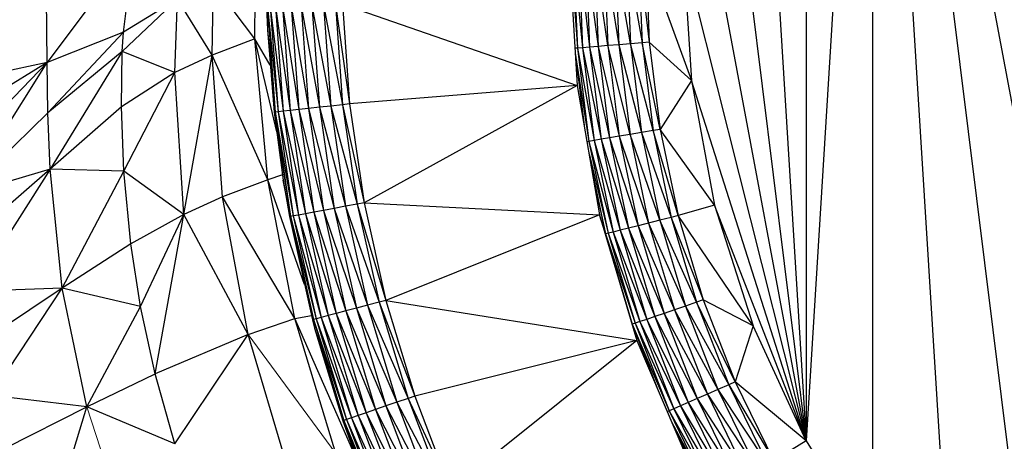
# Paper-space layout '_Right' of a CAD drawing. Header units: millimetres. Extents: x -464 to -1, y 0 to 650.
# Tile 43 of 50: x -42.04 to -29.09, y 529.3 to 534.85. Entities that reach past the tile are written whole.
import ezdxf

# ---------------------------------------------------------------- set-up
doc = ezdxf.new("R2010")
doc.units = ezdxf.units.MM

psp = doc.layouts.new('_Right')

# ---------------------------------------------------------------- linework, layer by layer
at = {"color": 7, "linetype": 'Continuous', "lineweight": 25}
for p, q in [((-30.821, 543.52), (-31.699, 529.31)), ((-28.579, 525.442), (-30.821, 543.52)), ((-29.776, 526.6), (-30.821, 543.52)), ((-27.248, 524.441), (-30.821, 543.52)), ((-30.821, 527.896), (-30.821, 543.52)), ((-31.699, 542.105), (-31.699, 529.31)), ((-32.396, 540.593), (-31.699, 529.31)), ((-32.902, 539.006), (-31.699, 529.31)), ((-33.208, 537.37), (-31.699, 529.31)), ((-38.952, 534.597), (-38.927, 536.465)), ((-40.536, 535.819), (-41.679, 534.284)), ((-40.678, 534.682), (-40.536, 535.819)), ((-34.811, 535.708), (-34.712, 533.984)), ((-34.797, 535.708), (-34.708, 534.473)), ((-34.759, 535.708), (-34.708, 534.473)), ((-34.759, 535.708), (-34.64, 534.479)), ((-34.691, 535.708), (-34.64, 534.479)), ((-34.691, 535.708), (-34.547, 534.487)), ((-34.598, 535.708), (-34.547, 534.487)), ((-34.598, 535.708), (-34.435, 534.496)), ((-34.485, 535.708), (-34.435, 534.496)), ((-34.305, 534.507), (-34.485, 535.708)), ((-34.355, 535.708), (-34.305, 534.507)), ((-34.355, 535.708), (-34.162, 534.518)), ((-34.211, 535.708), (-34.162, 534.518)), ((-34.011, 534.531), (-34.211, 535.708)), ((-34.059, 535.708), (-34.011, 534.531)), ((-34.059, 535.708), (-33.855, 534.544)), ((-33.903, 535.708), (-33.855, 534.544)), ((-33.903, 535.708), (-33.763, 534.552)), ((-33.811, 535.708), (-33.763, 534.552)), ((-33.811, 535.708), (-33.208, 534.046)), ((-33.311, 535.708), (-31.699, 529.31)), ((-33.311, 535.708), (-33.208, 534.046)), ((-41.679, 534.284), (-41.692, 535.278)), ((-39.509, 534.381), (-39.493, 535.327)), ((-38.952, 534.597), (-39.493, 535.327)), ((-39.967, 535.122), (-40.693, 534.428)), ((-39.967, 535.122), (-40.678, 534.682)), ((-40.002, 534.152), (-39.967, 535.122)), ((-39.509, 534.381), (-39.967, 535.122)), ((-38.798, 535.014), (-38.785, 534.713)), ((-38.784, 535.014), (-38.785, 534.713)), ((-38.784, 535.014), (-38.683, 533.631)), ((-38.784, 535.014), (-38.645, 533.635)), ((-38.747, 535.016), (-38.645, 533.635)), ((-38.747, 535.016), (-38.577, 533.643)), ((-38.678, 535.018), (-38.485, 533.653)), ((-38.678, 535.018), (-38.577, 533.643)), ((-38.585, 535.022), (-38.485, 533.653)), ((-38.585, 535.022), (-38.373, 533.665)), ((-38.473, 535.026), (-38.243, 533.68)), ((-38.473, 535.026), (-38.373, 533.665)), ((-38.342, 535.03), (-38.101, 533.695)), ((-38.342, 535.03), (-38.243, 533.68)), ((-38.199, 535.036), (-37.95, 533.712)), ((-38.199, 535.036), (-38.101, 533.695)), ((-38.047, 535.041), (-37.795, 533.729)), ((-38.047, 535.041), (-37.95, 533.712)), ((-37.891, 535.047), (-37.795, 533.729)), ((-37.891, 535.047), (-37.703, 533.739)), ((-37.799, 535.05), (-34.712, 533.984)), ((-37.799, 535.05), (-37.703, 533.739)), ((-38.785, 534.713), (-38.697, 533.63)), ((-38.785, 534.713), (-38.683, 533.631)), ((-40.678, 534.682), (-41.679, 534.284)), ((-41.672, 533.623), (-40.678, 534.682)), ((-40.693, 534.428), (-40.678, 534.682)), ((-38.952, 534.597), (-39.509, 534.381)), ((-38.78, 532.743), (-38.952, 534.597)), ((-38.662, 533.372), (-38.952, 534.597)), ((-38.747, 534.251), (-38.952, 534.597)), ((-34.708, 534.473), (-34.74, 534.471)), ((-34.64, 534.479), (-34.708, 534.473)), ((-34.708, 534.473), (-34.555, 533.247)), ((-34.708, 534.473), (-34.488, 533.259)), ((-34.547, 534.487), (-34.64, 534.479)), ((-34.64, 534.479), (-34.488, 533.259)), ((-34.64, 534.479), (-34.396, 533.274)), ((-34.435, 534.496), (-34.547, 534.487)), ((-34.547, 534.487), (-34.396, 533.274)), ((-34.547, 534.487), (-34.285, 533.292)), ((-34.305, 534.507), (-34.435, 534.496)), ((-34.435, 534.496), (-34.285, 533.292)), ((-34.435, 534.496), (-34.156, 533.314)), ((-34.162, 534.518), (-34.305, 534.507)), ((-34.305, 534.507), (-34.156, 533.314)), ((-34.015, 533.337), (-34.305, 534.507)), ((-34.011, 534.531), (-34.162, 534.518)), ((-34.162, 534.518), (-34.015, 533.337)), ((-34.162, 534.518), (-33.865, 533.362)), ((-33.855, 534.544), (-34.011, 534.531)), ((-34.011, 534.531), (-33.865, 533.362)), ((-33.711, 533.388), (-34.011, 534.531)), ((-33.763, 534.552), (-33.855, 534.544)), ((-33.855, 534.544), (-33.711, 533.388)), ((-33.62, 533.403), (-33.855, 534.544)), ((-33.763, 534.552), (-33.62, 533.403)), ((-33.763, 534.552), (-33.208, 534.046)), ((-40.693, 534.428), (-41.672, 533.623)), ((-40.693, 534.428), (-41.643, 532.88)), ((-40.705, 533.702), (-40.693, 534.428)), ((-40.002, 534.152), (-40.693, 534.428)), ((-39.509, 534.381), (-40.002, 534.152)), ((-39.884, 532.284), (-39.509, 534.381)), ((-38.78, 532.743), (-39.509, 534.381)), ((-39.374, 532.518), (-39.509, 534.381)), ((-34.736, 534.406), (-34.555, 533.247)), ((-34.734, 534.376), (-34.62, 533.456)), ((-41.679, 534.284), (-43.177, 532.739)), ((-42.778, 532.544), (-41.679, 534.284)), ((-41.679, 534.284), (-42.777, 533.612)), ((-41.679, 534.284), (-42.738, 534.061)), ((-41.672, 533.623), (-41.679, 534.284)), ((-40.002, 534.152), (-40.705, 533.702)), ((-40.673, 532.857), (-40.002, 534.152)), ((-39.884, 532.284), (-40.002, 534.152)), ((-34.712, 533.984), (-37.703, 533.739)), ((-34.712, 533.984), (-37.512, 532.438)), ((-34.712, 533.984), (-34.415, 532.282)), ((-33.208, 534.046), (-33.62, 533.403)), ((-33.208, 534.046), (-32.902, 532.409)), ((-31.699, 529.31), (-33.208, 534.046)), ((-40.705, 533.702), (-41.643, 532.88)), ((-40.673, 532.857), (-40.705, 533.702)), ((-38.243, 533.68), (-38.373, 533.665)), ((-38.101, 533.695), (-38.243, 533.68)), ((-38.243, 533.68), (-38.046, 532.339)), ((-38.243, 533.68), (-37.905, 532.366)), ((-37.95, 533.712), (-38.101, 533.695)), ((-38.101, 533.695), (-37.756, 532.393)), ((-38.101, 533.695), (-37.905, 532.366)), ((-37.795, 533.729), (-37.95, 533.712)), ((-37.95, 533.712), (-37.602, 532.421)), ((-37.95, 533.712), (-37.756, 532.393)), ((-37.703, 533.739), (-37.795, 533.729)), ((-37.795, 533.729), (-37.602, 532.421)), ((-37.795, 533.729), (-37.512, 532.438)), ((-37.703, 533.739), (-37.512, 532.438)), ((-41.672, 533.623), (-42.778, 532.544)), ((-41.643, 532.88), (-41.672, 533.623)), ((-38.683, 533.631), (-38.697, 533.63)), ((-38.697, 533.63), (-38.481, 532.259)), ((-38.697, 533.63), (-38.577, 532.735)), ((-38.645, 533.635), (-38.683, 533.631)), ((-38.683, 533.631), (-38.444, 532.266)), ((-38.683, 533.631), (-38.481, 532.259)), ((-38.577, 533.643), (-38.645, 533.635)), ((-38.645, 533.635), (-38.444, 532.266)), ((-38.645, 533.635), (-38.377, 532.278)), ((-38.485, 533.653), (-38.577, 533.643)), ((-38.577, 533.643), (-38.377, 532.278)), ((-38.577, 533.643), (-38.285, 532.295)), ((-38.373, 533.665), (-38.485, 533.653)), ((-38.485, 533.653), (-38.285, 532.295)), ((-38.485, 533.653), (-38.175, 532.316)), ((-38.373, 533.665), (-38.046, 532.339)), ((-38.373, 533.665), (-38.175, 532.316)), ((-34.285, 533.292), (-34.396, 533.274)), ((-34.156, 533.314), (-34.285, 533.292)), ((-34.285, 533.292), (-34.036, 532.105)), ((-34.285, 533.292), (-33.91, 532.137)), ((-34.015, 533.337), (-34.156, 533.314)), ((-34.156, 533.314), (-33.91, 532.137)), ((-34.156, 533.314), (-33.771, 532.173)), ((-33.865, 533.362), (-34.015, 533.337)), ((-34.015, 533.337), (-33.771, 532.173)), ((-33.623, 532.21), (-34.015, 533.337)), ((-33.711, 533.388), (-33.865, 533.362)), ((-33.865, 533.362), (-33.623, 532.21)), ((-33.865, 533.362), (-33.472, 532.248)), ((-33.62, 533.403), (-33.711, 533.388)), ((-33.711, 533.388), (-33.472, 532.248)), ((-33.383, 532.271), (-33.711, 533.388)), ((-33.62, 533.403), (-33.383, 532.271)), ((-32.902, 532.409), (-33.62, 533.403)), ((-34.555, 533.247), (-34.582, 533.243)), ((-34.488, 533.259), (-34.555, 533.247)), ((-34.555, 533.247), (-34.302, 532.038)), ((-34.555, 533.247), (-34.235, 532.055)), ((-34.396, 533.274), (-34.488, 533.259)), ((-34.488, 533.259), (-34.235, 532.055)), ((-34.488, 533.259), (-34.145, 532.078)), ((-34.396, 533.274), (-34.145, 532.078)), ((-34.396, 533.274), (-34.036, 532.105)), ((-34.554, 533.082), (-34.302, 532.038)), ((-34.529, 532.935), (-34.339, 532.029)), ((-41.643, 532.88), (-42.778, 532.544)), ((-41.643, 532.88), (-42.738, 531.928)), ((-41.643, 532.88), (-42.666, 531.275)), ((-41.483, 531.317), (-41.643, 532.88)), ((-40.673, 532.857), (-41.643, 532.88)), ((-41.483, 531.317), (-40.673, 532.857)), ((-39.884, 532.284), (-40.673, 532.857)), ((-40.58, 531.898), (-40.673, 532.857)), ((-38.587, 532.808), (-38.78, 532.743)), ((-38.78, 532.743), (-39.374, 532.518)), ((-38.422, 530.919), (-38.78, 532.743)), ((-38.296, 531.364), (-38.78, 532.743)), ((-38.577, 532.735), (-38.495, 532.257)), ((-38.481, 532.259), (-38.577, 532.735)), ((-34.489, 532.709), (-34.339, 532.029)), ((-39.374, 532.518), (-39.884, 532.284)), ((-38.422, 530.919), (-39.374, 532.518)), ((-39.038, 530.708), (-39.374, 532.518)), ((-37.756, 532.393), (-37.905, 532.366)), ((-37.602, 532.421), (-37.756, 532.393)), ((-37.756, 532.393), (-37.315, 531.132)), ((-37.756, 532.393), (-37.466, 531.092)), ((-37.512, 532.438), (-37.602, 532.421)), ((-37.602, 532.421), (-37.315, 531.132)), ((-37.602, 532.421), (-37.226, 531.155)), ((-37.512, 532.438), (-34.415, 532.282)), ((-37.512, 532.438), (-37.226, 531.155)), ((-32.902, 532.409), (-33.383, 532.271)), ((-32.902, 532.409), (-32.396, 530.823)), ((-31.699, 529.31), (-32.902, 532.409)), ((-39.884, 532.284), (-40.58, 531.898)), ((-40.452, 531.077), (-39.884, 532.284)), ((-40.26, 530.19), (-39.884, 532.284)), ((-39.038, 530.708), (-39.884, 532.284)), ((-38.481, 532.259), (-38.495, 532.257)), ((-38.495, 532.257), (-38.18, 530.905)), ((-38.495, 532.257), (-38.193, 530.902)), ((-38.444, 532.266), (-38.481, 532.259)), ((-38.481, 532.259), (-38.18, 530.905)), ((-38.481, 532.259), (-38.143, 530.915)), ((-38.377, 532.278), (-38.444, 532.266)), ((-38.444, 532.266), (-38.077, 530.932)), ((-38.444, 532.266), (-38.143, 530.915)), ((-38.285, 532.295), (-38.377, 532.278)), ((-38.377, 532.278), (-37.987, 530.956)), ((-38.377, 532.278), (-38.077, 530.932)), ((-38.175, 532.316), (-38.285, 532.295)), ((-38.285, 532.295), (-37.878, 530.984)), ((-38.285, 532.295), (-37.987, 530.956)), ((-38.046, 532.339), (-38.175, 532.316)), ((-38.175, 532.316), (-37.752, 531.017)), ((-38.175, 532.316), (-37.878, 530.984)), ((-37.905, 532.366), (-38.046, 532.339)), ((-38.046, 532.339), (-37.613, 531.054)), ((-38.046, 532.339), (-37.752, 531.017)), ((-37.905, 532.366), (-37.466, 531.092)), ((-37.905, 532.366), (-37.613, 531.054)), ((-34.415, 532.282), (-37.226, 531.155)), ((-34.415, 532.282), (-33.924, 530.627)), ((-34.339, 532.029), (-34.415, 532.282)), ((-33.472, 532.248), (-33.623, 532.21)), ((-33.383, 532.271), (-33.472, 532.248)), ((-33.472, 532.248), (-33.14, 531.132)), ((-33.472, 532.248), (-33.052, 531.162)), ((-33.383, 532.271), (-33.052, 531.162)), ((-32.396, 530.823), (-33.383, 532.271)), ((-33.91, 532.137), (-34.036, 532.105)), ((-33.623, 532.21), (-33.91, 532.137)), ((-33.91, 532.137), (-33.567, 530.985)), ((-33.91, 532.137), (-33.431, 531.032)), ((-33.771, 532.173), (-33.431, 531.032)), ((-33.771, 532.173), (-33.287, 531.081)), ((-33.623, 532.21), (-33.287, 531.081)), ((-33.14, 531.132), (-33.623, 532.21)), ((-34.339, 532.029), (-34.34, 532.029)), ((-34.302, 532.038), (-34.339, 532.029)), ((-34.339, 532.029), (-33.985, 530.842)), ((-34.339, 532.029), (-33.949, 530.854)), ((-34.235, 532.055), (-34.302, 532.038)), ((-34.302, 532.038), (-33.949, 530.854)), ((-34.302, 532.038), (-33.884, 530.876)), ((-34.145, 532.078), (-34.235, 532.055)), ((-34.235, 532.055), (-33.884, 530.876)), ((-34.235, 532.055), (-33.796, 530.906)), ((-34.036, 532.105), (-34.145, 532.078)), ((-34.145, 532.078), (-33.796, 530.906)), ((-34.145, 532.078), (-33.69, 530.943)), ((-34.036, 532.105), (-33.69, 530.943)), ((-34.036, 532.105), (-33.567, 530.985)), ((-40.58, 531.898), (-41.483, 531.317)), ((-40.452, 531.077), (-40.58, 531.898)), ((-41.483, 531.317), (-42.666, 531.275)), ((-41.483, 531.317), (-42.56, 530.597)), ((-42.416, 529.907), (-41.483, 531.317)), ((-41.158, 529.756), (-41.483, 531.317)), ((-40.452, 531.077), (-41.483, 531.317)), ((-37.466, 531.092), (-37.613, 531.054)), ((-37.315, 531.132), (-37.466, 531.092)), ((-37.466, 531.092), (-37.082, 529.816)), ((-37.466, 531.092), (-36.934, 529.866)), ((-37.226, 531.155), (-37.315, 531.132)), ((-37.315, 531.132), (-36.934, 529.866)), ((-37.315, 531.132), (-36.847, 529.896)), ((-37.226, 531.155), (-33.924, 530.627)), ((-37.226, 531.155), (-36.847, 529.896)), ((-33.14, 531.132), (-33.287, 531.081)), ((-33.052, 531.162), (-33.14, 531.132)), ((-33.14, 531.132), (-32.716, 530.047)), ((-32.632, 530.084), (-33.14, 531.132)), ((-33.052, 531.162), (-32.632, 530.084)), ((-32.396, 530.823), (-33.052, 531.162)), ((-41.158, 529.756), (-40.452, 531.077)), ((-40.26, 530.19), (-40.452, 531.077)), ((-38.422, 530.919), (-38.205, 530.955)), ((-37.987, 530.956), (-38.077, 530.932)), ((-37.878, 530.984), (-37.987, 530.956)), ((-37.987, 530.956), (-37.591, 529.642)), ((-37.987, 530.956), (-37.485, 529.678)), ((-37.752, 531.017), (-37.878, 530.984)), ((-37.878, 530.984), (-37.361, 529.72)), ((-37.878, 530.984), (-37.485, 529.678)), ((-37.613, 531.054), (-37.752, 531.017)), ((-37.752, 531.017), (-37.226, 529.767)), ((-37.752, 531.017), (-37.361, 529.72)), ((-37.613, 531.054), (-37.226, 529.767)), ((-37.613, 531.054), (-37.082, 529.816)), ((-34.048, 531.045), (-33.985, 530.842)), ((-33.567, 530.985), (-33.69, 530.943)), ((-33.431, 531.032), (-33.567, 530.985)), ((-33.567, 530.985), (-33.13, 529.866)), ((-33.567, 530.985), (-32.998, 529.923)), ((-33.287, 531.081), (-33.431, 531.032)), ((-33.431, 531.032), (-32.998, 529.923)), ((-33.431, 531.032), (-32.859, 529.984)), ((-33.287, 531.081), (-32.859, 529.984)), ((-33.287, 531.081), (-32.716, 530.047)), ((-39.038, 530.708), (-38.422, 530.919)), ((-37.886, 529.142), (-38.422, 530.919)), ((-37.612, 529.073), (-38.422, 530.919)), ((-38.18, 530.905), (-38.193, 530.902)), ((-38.193, 530.902), (-38.164, 530.79)), ((-38.143, 530.915), (-38.18, 530.905)), ((-38.18, 530.905), (-37.78, 529.577)), ((-38.18, 530.905), (-37.744, 529.59)), ((-38.18, 530.905), (-38.164, 530.79)), ((-38.077, 530.932), (-38.143, 530.915)), ((-38.143, 530.915), (-37.744, 529.59)), ((-38.143, 530.915), (-37.68, 529.612)), ((-38.077, 530.932), (-37.68, 529.612)), ((-38.077, 530.932), (-37.591, 529.642)), ((-33.985, 530.842), (-33.988, 530.841)), ((-33.949, 530.854), (-33.985, 530.842)), ((-33.985, 530.842), (-33.924, 530.627)), ((-33.985, 530.842), (-33.654, 529.993)), ((-33.985, 530.842), (-33.5, 529.703)), ((-33.884, 530.876), (-33.949, 530.854)), ((-33.949, 530.854), (-33.5, 529.703)), ((-33.949, 530.854), (-33.437, 529.731)), ((-33.796, 530.906), (-33.884, 530.876)), ((-33.884, 530.876), (-33.437, 529.731)), ((-33.884, 530.876), (-33.352, 529.768)), ((-33.69, 530.943), (-33.796, 530.906)), ((-33.796, 530.906), (-33.352, 529.768)), ((-33.796, 530.906), (-33.249, 529.813)), ((-33.69, 530.943), (-33.249, 529.813)), ((-33.69, 530.943), (-33.13, 529.866)), ((-39.038, 530.708), (-40.26, 530.19)), ((-40.003, 529.268), (-39.038, 530.708)), ((-38.519, 528.963), (-39.038, 530.708)), ((-38.164, 530.79), (-37.78, 529.577)), ((-38.164, 530.79), (-37.793, 529.573)), ((-32.396, 530.823), (-32.632, 530.084)), ((-31.699, 529.31), (-32.396, 530.823)), ((-33.924, 530.627), (-36.847, 529.896)), ((-33.924, 530.627), (-36.377, 528.668)), ((-33.924, 530.627), (-33.247, 529.038)), ((-41.158, 529.756), (-40.26, 530.19)), ((-40.003, 529.268), (-40.26, 530.19)), ((-32.716, 530.047), (-32.859, 529.984)), ((-32.632, 530.084), (-32.716, 530.047)), ((-32.716, 530.047), (-32.205, 529)), ((-32.716, 530.047), (-32.124, 529.044)), ((-32.632, 530.084), (-32.124, 529.044)), ((-31.699, 529.31), (-32.632, 530.084)), ((-32.998, 529.923), (-33.13, 529.866)), ((-32.859, 529.984), (-32.998, 529.923)), ((-32.998, 529.923), (-32.476, 528.854)), ((-32.998, 529.923), (-32.342, 528.926)), ((-32.859, 529.984), (-32.342, 528.926)), ((-32.859, 529.984), (-32.205, 529)), ((-41.158, 529.756), (-42.416, 529.907)), ((-37.082, 529.816), (-37.226, 529.767)), ((-36.934, 529.866), (-37.082, 529.816)), ((-37.082, 529.816), (-36.606, 528.571)), ((-37.082, 529.816), (-36.462, 528.632)), ((-36.847, 529.896), (-36.934, 529.866)), ((-36.934, 529.866), (-36.462, 528.632)), ((-36.934, 529.866), (-36.377, 528.668)), ((-36.847, 529.896), (-36.377, 528.668)), ((-33.249, 529.813), (-33.352, 529.768)), ((-33.13, 529.866), (-33.249, 529.813)), ((-33.249, 529.813), (-32.717, 528.724)), ((-33.249, 529.813), (-32.602, 528.786)), ((-33.13, 529.866), (-32.602, 528.786)), ((-33.13, 529.866), (-32.476, 528.854)), ((-42.234, 529.211), (-41.158, 529.756)), ((-41.755, 527.82), (-41.158, 529.756)), ((-40.003, 529.268), (-41.158, 529.756)), ((-37.485, 529.678), (-37.591, 529.642)), ((-37.361, 529.72), (-37.485, 529.678)), ((-37.485, 529.678), (-36.878, 528.455)), ((-37.485, 529.678), (-36.998, 528.404)), ((-37.226, 529.767), (-37.361, 529.72)), ((-37.361, 529.72), (-36.746, 528.511)), ((-37.361, 529.72), (-36.878, 528.455)), ((-37.226, 529.767), (-36.746, 528.511)), ((-37.226, 529.767), (-36.606, 528.571)), ((-33.5, 529.703), (-33.526, 529.692)), ((-33.437, 529.731), (-33.5, 529.703)), ((-33.5, 529.703), (-32.958, 528.593)), ((-33.5, 529.703), (-32.897, 528.626)), ((-33.352, 529.768), (-33.437, 529.731)), ((-33.437, 529.731), (-32.897, 528.626)), ((-33.437, 529.731), (-32.815, 528.67)), ((-33.352, 529.768), (-32.815, 528.67)), ((-33.352, 529.768), (-32.717, 528.724)), ((-37.793, 529.573), (-37.78, 529.577)), ((-37.793, 529.573), (-37.549, 528.899)), ((-37.744, 529.59), (-37.78, 529.577)), ((-37.78, 529.577), (-37.285, 528.282)), ((-37.78, 529.577), (-37.25, 528.297)), ((-37.78, 529.577), (-37.549, 528.899)), ((-37.68, 529.612), (-37.744, 529.59)), ((-37.744, 529.59), (-37.187, 528.324)), ((-37.744, 529.59), (-37.25, 528.297)), ((-37.591, 529.642), (-37.68, 529.612)), ((-37.68, 529.612), (-37.101, 528.36)), ((-37.68, 529.612), (-37.187, 528.324)), ((-37.591, 529.642), (-36.998, 528.404)), ((-37.591, 529.642), (-37.101, 528.36)), ((-33.477, 529.578), (-32.958, 528.593)), ((-33.448, 529.51), (-33.041, 528.678)), ((-31.699, 529.31), (-32.124, 529.044)), ((-31.699, 529.31), (-30.821, 527.896))]:
    psp.add_line(p, q, dxfattribs=at)
at = {"color": 142, "linetype": 'Continuous', "lineweight": 18, "true_color": 0x0080c0}
for p, q in [((-37.886, 529.142), (-39.038, 530.708)), ((-40.668, 528.232), (-41.158, 529.756))]:
    psp.add_line(p, q, dxfattribs=at)

doc.saveas('drawing.dxf')
